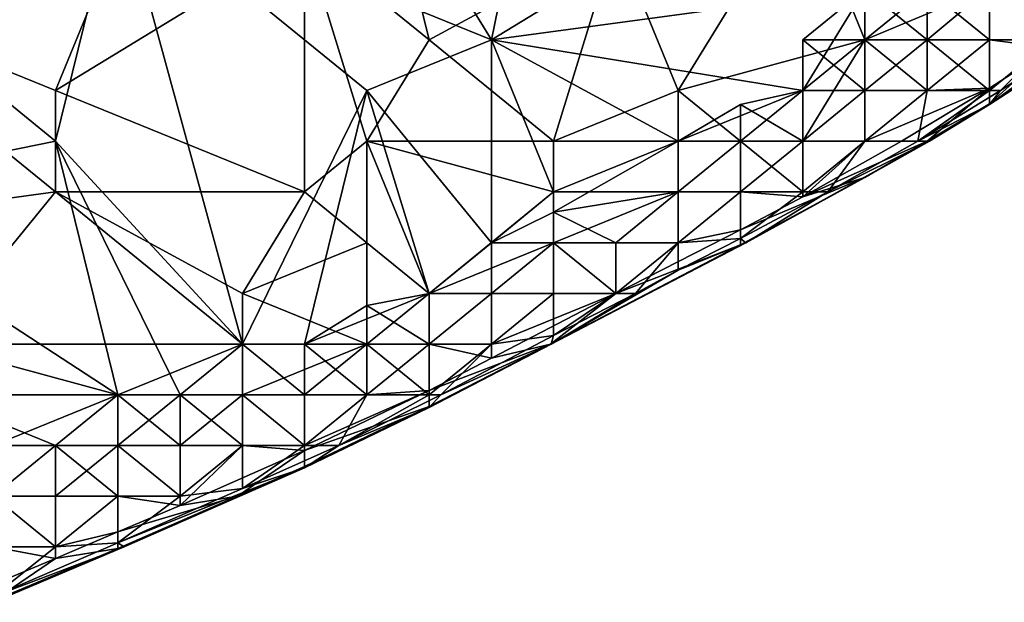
# Model space of a CAD drawing. Extents: x -0.7 to 0.7, y -0.35 to 0.35.
# Tile 139 of 226: x 0.479 to 0.5394, y -0.2903 to -0.2546. Entities that reach past the tile are written whole.
import ezdxf

# ---------------------------------------------------------------- set-up
doc = ezdxf.new("R2010")
doc.units = 0

msp = doc.modelspace()

# ---------------------------------------------------------------- linework, layer by layer
for points in [[(0.5079, -0.255846, 0.436947), (0.511718, -0.237202, 0.436933), (0.500263, -0.243417, 0.436937)], [(0.511718, -0.237202, 0.436933), (0.5079, -0.255846, 0.436947), (0.523174, -0.246524, 0.436911)], [(0.496444, -0.249631, 0.412422), (0.500263, -0.240309, 0.412451), (0.504081, -0.255846, 0.412409)], [(0.504081, -0.255846, 0.412409), (0.500263, -0.240309, 0.412451), (0.515537, -0.249631, 0.412425)], [(0.484989, -0.246524, 0.436934), (0.5079, -0.255846, 0.436947), (0.500263, -0.243417, 0.436937)], [(0.473533, -0.255846, 0.436961), (0.484989, -0.246524, 0.436934), (0.473533, -0.249631, 0.436987)], [(0.473533, -0.255846, 0.436961), (0.48117, -0.26206, 0.436967), (0.484989, -0.246524, 0.436934)], [(0.48117, -0.26206, 0.436967), (0.492626, -0.27449, 0.436888), (0.484989, -0.246524, 0.436934)], [(0.500263, -0.258953, 0.436957), (0.5079, -0.255846, 0.436947), (0.484989, -0.246524, 0.436934)], [(0.492626, -0.27449, 0.436888), (0.500263, -0.258953, 0.436957), (0.484989, -0.246524, 0.436934)], [(0.5079, -0.255846, 0.436947), (0.530811, -0.252738, 0.436895), (0.523174, -0.246524, 0.436911)], [(0.519356, -0.258953, 0.412198), (0.515537, -0.249631, 0.412425), (0.526993, -0.246524, 0.412409)], [(0.519356, -0.258953, 0.412198), (0.526993, -0.246524, 0.412409), (0.530811, -0.255846, 0.412246)], [(0.538448, -0.249631, 0.412243), (0.530811, -0.255846, 0.412246), (0.526993, -0.246524, 0.412409)], [(0.465896, -0.252738, 0.412433), (0.484989, -0.249631, 0.412426), (0.48117, -0.258953, 0.412395)], [(0.48117, -0.258953, 0.412395), (0.484989, -0.249631, 0.412426), (0.496444, -0.249631, 0.412422)], [(0.496444, -0.265168, 0.4124), (0.48117, -0.258953, 0.412395), (0.496444, -0.249631, 0.412422)], [(0.500263, -0.26206, 0.412382), (0.496444, -0.249631, 0.412422), (0.504081, -0.255846, 0.412409)], [(0.496444, -0.265168, 0.4124), (0.496444, -0.249631, 0.412422), (0.500263, -0.26206, 0.412382)], [(0.511718, -0.26206, 0.412224), (0.504081, -0.255846, 0.412409), (0.515537, -0.249631, 0.412425)], [(0.511718, -0.26206, 0.412224), (0.515537, -0.249631, 0.412425), (0.519356, -0.258953, 0.412198)], [(0.538448, -0.252627, 0.412463), (0.530811, -0.255846, 0.412246), (0.538448, -0.249631, 0.412243)], [(0.458259, -0.268275, 0.412427), (0.465896, -0.252738, 0.412433), (0.48117, -0.265168, 0.412405)], [(0.48117, -0.265168, 0.412405), (0.465896, -0.252738, 0.412433), (0.48117, -0.258953, 0.412395)], [(0.5079, -0.255846, 0.436947), (0.526993, -0.258953, 0.436931), (0.530811, -0.252738, 0.436895)], [(0.526993, -0.255846, 0.436912), (0.530811, -0.255846, 0.436906), (0.530811, -0.252738, 0.436895)], [(0.526993, -0.258953, 0.436931), (0.526993, -0.255846, 0.436912), (0.530811, -0.252738, 0.436895)], [(0.538448, -0.252627, 0.412463), (0.53463, -0.255846, 0.412563), (0.530811, -0.255846, 0.412246)], [(0.53463, -0.255846, 0.436773), (0.53463, -0.252738, 0.436908), (0.530811, -0.252738, 0.436895)], [(0.530811, -0.255846, 0.436906), (0.53463, -0.255846, 0.436773), (0.530811, -0.252738, 0.436895)], [(0.538448, -0.252627, 0.412463), (0.538448, -0.255846, 0.413682), (0.53463, -0.255846, 0.412563)], [(0.538448, -0.255846, 0.436033), (0.538448, -0.252738, 0.43683), (0.53463, -0.252738, 0.436908)], [(0.53463, -0.255846, 0.436773), (0.538448, -0.255846, 0.436033), (0.53463, -0.252738, 0.436908)], [(0.542267, -0.255846, 0.416539), (0.538448, -0.252627, 0.412463), (0.542267, -0.252738, 0.413338)], [(0.538448, -0.255846, 0.413682), (0.538448, -0.252627, 0.412463), (0.542267, -0.255846, 0.416539)], [(0.542267, -0.255846, 0.433729), (0.542267, -0.252738, 0.436317), (0.538448, -0.252738, 0.43683)], [(0.538448, -0.255846, 0.436033), (0.542267, -0.255846, 0.433729), (0.538448, -0.252738, 0.43683)], [(0.465896, -0.265168, 0.43698), (0.48117, -0.26206, 0.436967), (0.473533, -0.255846, 0.436961)], [(0.5079, -0.268275, 0.436975), (0.5079, -0.255846, 0.436947), (0.500263, -0.258953, 0.436957)], [(0.500263, -0.26206, 0.412382), (0.504081, -0.255846, 0.412409), (0.511718, -0.26206, 0.412224)], [(0.511718, -0.265168, 0.436978), (0.519356, -0.26206, 0.436971), (0.5079, -0.255846, 0.436947)], [(0.519356, -0.26206, 0.436971), (0.526993, -0.258953, 0.436931), (0.5079, -0.255846, 0.436947)], [(0.5079, -0.268275, 0.436975), (0.511718, -0.265168, 0.436978), (0.5079, -0.255846, 0.436947)], [(0.530811, -0.255846, 0.412246), (0.523174, -0.26206, 0.412459), (0.519356, -0.258953, 0.412198)], [(0.526993, -0.26206, 0.413269), (0.523174, -0.26206, 0.412459), (0.530811, -0.255846, 0.412246)], [(0.530811, -0.258953, 0.436631), (0.530811, -0.255846, 0.436906), (0.526993, -0.255846, 0.436912)], [(0.526993, -0.258953, 0.436931), (0.530811, -0.258953, 0.436631), (0.526993, -0.255846, 0.436912)], [(0.526993, -0.26206, 0.413269), (0.530811, -0.255846, 0.412246), (0.530811, -0.258953, 0.412801)], [(0.53463, -0.258953, 0.435528), (0.53463, -0.255846, 0.436773), (0.530811, -0.255846, 0.436906)], [(0.530811, -0.258953, 0.436631), (0.53463, -0.258953, 0.435528), (0.530811, -0.255846, 0.436906)], [(0.53463, -0.255846, 0.412563), (0.53463, -0.258953, 0.414278), (0.530811, -0.258953, 0.412801)], [(0.53463, -0.255846, 0.412563), (0.530811, -0.258953, 0.412801), (0.530811, -0.255846, 0.412246)], [(0.538448, -0.255846, 0.413682), (0.53463, -0.258953, 0.414278), (0.53463, -0.255846, 0.412563)], [(0.538448, -0.258798, 0.417355), (0.53463, -0.258953, 0.414278), (0.538448, -0.255846, 0.413682)], [(0.538448, -0.258953, 0.432786), (0.538448, -0.255846, 0.436033), (0.53463, -0.255846, 0.436773)], [(0.53463, -0.258953, 0.435528), (0.538448, -0.258953, 0.432786), (0.53463, -0.255846, 0.436773)], [(0.544586, -0.255846, 0.42714), (0.538448, -0.259771, 0.422247), (0.544465, -0.255846, 0.422247)], [(0.544465, -0.255846, 0.422247), (0.538448, -0.259771, 0.422247), (0.542267, -0.256322, 0.417355)], [(0.538448, -0.258953, 0.432786), (0.542267, -0.255846, 0.433729), (0.538448, -0.255846, 0.436033)], [(0.539124, -0.258953, 0.432032), (0.542267, -0.255846, 0.433729), (0.538448, -0.258953, 0.432786)], [(0.544586, -0.255846, 0.42714), (0.543877, -0.255846, 0.432032), (0.538448, -0.25981, 0.42714)], [(0.538448, -0.25981, 0.42714), (0.543877, -0.255846, 0.432032), (0.539124, -0.258953, 0.432032)], [(0.538448, -0.259771, 0.422247), (0.544586, -0.255846, 0.42714), (0.538448, -0.25981, 0.42714)], [(0.542267, -0.255846, 0.416539), (0.542267, -0.256322, 0.417355), (0.538448, -0.255846, 0.413682)], [(0.542267, -0.256322, 0.417355), (0.538448, -0.258798, 0.417355), (0.538448, -0.255846, 0.413682)], [(0.539124, -0.258953, 0.432032), (0.543877, -0.255846, 0.432032), (0.542267, -0.255846, 0.433729)], [(0.538448, -0.258798, 0.417355), (0.542267, -0.256322, 0.417355), (0.538448, -0.259771, 0.422247)], [(0.48117, -0.265168, 0.412405), (0.48117, -0.258953, 0.412395), (0.496444, -0.265168, 0.4124)], [(0.492626, -0.27449, 0.436888), (0.496444, -0.27449, 0.436885), (0.500263, -0.258953, 0.436957)], [(0.500263, -0.258953, 0.436957), (0.496444, -0.27449, 0.436885), (0.504081, -0.271382, 0.436933)], [(0.504081, -0.271382, 0.436933), (0.5079, -0.268275, 0.436975), (0.500263, -0.258953, 0.436957)], [(0.519356, -0.26206, 0.412208), (0.511718, -0.26206, 0.412224), (0.519356, -0.258953, 0.412198)], [(0.519356, -0.26206, 0.436971), (0.523174, -0.259799, 0.436924), (0.526993, -0.258953, 0.436931)], [(0.519356, -0.26206, 0.412208), (0.519356, -0.258953, 0.412198), (0.523174, -0.26206, 0.412459)], [(0.526993, -0.258953, 0.436931), (0.523174, -0.259799, 0.436924), (0.526993, -0.26206, 0.43631)], [(0.526993, -0.26206, 0.43631), (0.530811, -0.26206, 0.434721), (0.530811, -0.258953, 0.436631)], [(0.526993, -0.258953, 0.436931), (0.526993, -0.26206, 0.43631), (0.530811, -0.258953, 0.436631)], [(0.530811, -0.258953, 0.412801), (0.530811, -0.26206, 0.415305), (0.526993, -0.26206, 0.413269)], [(0.538448, -0.258798, 0.417355), (0.530811, -0.26206, 0.415305), (0.53463, -0.258953, 0.414278)], [(0.538448, -0.258798, 0.417355), (0.533058, -0.26206, 0.417355), (0.530811, -0.26206, 0.415305)], [(0.53463, -0.258953, 0.414278), (0.530811, -0.26206, 0.415305), (0.530811, -0.258953, 0.412801)], [(0.530811, -0.26206, 0.434721), (0.53463, -0.258953, 0.435528), (0.530811, -0.258953, 0.436631)], [(0.534064, -0.26206, 0.432032), (0.53463, -0.258953, 0.435528), (0.530811, -0.26206, 0.434721)], [(0.533058, -0.26206, 0.417355), (0.538448, -0.258798, 0.417355), (0.53463, -0.26206, 0.422089)], [(0.53463, -0.258953, 0.435528), (0.534064, -0.26206, 0.432032), (0.538448, -0.258953, 0.432786)], [(0.534064, -0.26206, 0.432032), (0.539124, -0.258953, 0.432032), (0.538448, -0.258953, 0.432786)], [(0.538448, -0.25981, 0.42714), (0.539124, -0.258953, 0.432032), (0.534064, -0.26206, 0.432032)], [(0.538448, -0.258798, 0.417355), (0.538448, -0.259771, 0.422247), (0.53463, -0.26206, 0.422089)], [(0.523174, -0.26206, 0.436851), (0.523174, -0.259799, 0.436924), (0.519356, -0.26206, 0.436971)], [(0.526993, -0.26206, 0.43631), (0.523174, -0.259799, 0.436924), (0.523174, -0.26206, 0.436851)], [(0.53477, -0.26206, 0.42714), (0.538448, -0.25981, 0.42714), (0.534064, -0.26206, 0.432032)], [(0.538448, -0.259771, 0.422247), (0.538448, -0.25981, 0.42714), (0.53463, -0.26206, 0.422089)], [(0.53463, -0.26206, 0.422089), (0.538448, -0.25981, 0.42714), (0.53477, -0.26206, 0.42714)], [(0.484989, -0.277597, 0.436848), (0.48117, -0.26206, 0.436967), (0.465896, -0.265168, 0.43698)], [(0.488807, -0.277597, 0.436856), (0.492626, -0.27449, 0.436888), (0.48117, -0.26206, 0.436967)], [(0.484989, -0.277597, 0.436848), (0.488807, -0.277597, 0.436856), (0.48117, -0.26206, 0.436967)], [(0.500263, -0.268275, 0.412298), (0.496444, -0.265168, 0.4124), (0.500263, -0.26206, 0.412382)], [(0.500263, -0.26206, 0.412382), (0.511718, -0.26206, 0.412224), (0.511718, -0.265168, 0.412201)], [(0.511718, -0.265168, 0.412201), (0.504081, -0.271382, 0.41244), (0.500263, -0.26206, 0.412382)], [(0.500263, -0.268275, 0.412298), (0.500263, -0.26206, 0.412382), (0.504081, -0.271382, 0.41244)], [(0.519356, -0.265168, 0.43667), (0.519356, -0.26206, 0.436971), (0.511718, -0.266397, 0.436924)], [(0.511718, -0.266397, 0.436924), (0.519356, -0.26206, 0.436971), (0.511718, -0.265168, 0.436978)], [(0.511718, -0.265168, 0.412201), (0.511718, -0.26206, 0.412224), (0.519356, -0.26206, 0.412208)], [(0.519356, -0.26206, 0.412208), (0.519356, -0.265168, 0.412791), (0.511718, -0.265168, 0.412201)], [(0.519356, -0.265168, 0.43667), (0.523174, -0.265168, 0.435696), (0.523174, -0.26206, 0.436851)], [(0.519356, -0.26206, 0.436971), (0.519356, -0.265168, 0.43667), (0.523174, -0.26206, 0.436851)], [(0.519356, -0.265168, 0.412791), (0.523174, -0.26206, 0.412459), (0.523174, -0.265168, 0.41407)], [(0.523174, -0.26206, 0.412459), (0.519356, -0.265168, 0.412791), (0.519356, -0.26206, 0.412208)], [(0.526993, -0.265168, 0.433456), (0.526993, -0.26206, 0.43631), (0.523174, -0.26206, 0.436851)], [(0.523174, -0.265168, 0.435696), (0.526993, -0.265168, 0.433456), (0.523174, -0.26206, 0.436851)], [(0.526993, -0.26206, 0.413269), (0.526993, -0.265168, 0.416786), (0.523174, -0.265168, 0.41407)], [(0.523174, -0.26206, 0.412459), (0.526993, -0.26206, 0.413269), (0.523174, -0.265168, 0.41407)], [(0.528537, -0.265168, 0.432032), (0.523508, -0.268275, 0.42714), (0.53477, -0.26206, 0.42714)], [(0.53477, -0.26206, 0.42714), (0.523508, -0.268275, 0.42714), (0.530811, -0.264279, 0.422247)], [(0.526993, -0.265474, 0.417355), (0.53463, -0.26206, 0.422089), (0.530811, -0.264279, 0.422247)], [(0.533058, -0.26206, 0.417355), (0.53463, -0.26206, 0.422089), (0.526993, -0.265474, 0.417355)], [(0.526993, -0.265474, 0.417355), (0.530811, -0.26206, 0.415305), (0.533058, -0.26206, 0.417355)], [(0.526993, -0.265168, 0.433456), (0.530811, -0.26206, 0.434721), (0.526993, -0.26206, 0.43631)], [(0.528537, -0.265168, 0.432032), (0.530811, -0.26206, 0.434721), (0.526993, -0.265168, 0.433456)], [(0.530811, -0.26206, 0.415305), (0.526993, -0.265168, 0.416786), (0.526993, -0.26206, 0.413269)], [(0.526993, -0.265474, 0.417355), (0.526993, -0.265168, 0.416786), (0.530811, -0.26206, 0.415305)], [(0.528537, -0.265168, 0.432032), (0.534064, -0.26206, 0.432032), (0.530811, -0.26206, 0.434721)], [(0.53477, -0.26206, 0.42714), (0.534064, -0.26206, 0.432032), (0.528537, -0.265168, 0.432032)], [(0.530811, -0.264279, 0.422247), (0.53463, -0.26206, 0.422089), (0.53477, -0.26206, 0.42714)], [(0.523174, -0.267496, 0.417355), (0.530811, -0.264279, 0.422247), (0.523174, -0.268402, 0.422247)], [(0.530811, -0.264279, 0.422247), (0.523508, -0.268275, 0.42714), (0.523174, -0.268402, 0.422247)], [(0.523174, -0.267496, 0.417355), (0.526993, -0.265474, 0.417355), (0.530811, -0.264279, 0.422247)], [(0.473533, -0.27449, 0.41241), (0.458259, -0.268275, 0.412427), (0.48117, -0.265168, 0.412405)], [(0.484989, -0.277597, 0.436848), (0.465896, -0.265168, 0.43698), (0.473533, -0.277597, 0.436864)], [(0.473533, -0.27449, 0.41241), (0.48117, -0.265168, 0.412405), (0.492626, -0.27449, 0.412291)], [(0.492626, -0.271382, 0.412326), (0.48117, -0.265168, 0.412405), (0.496444, -0.265168, 0.4124)], [(0.492626, -0.27449, 0.412291), (0.48117, -0.265168, 0.412405), (0.492626, -0.271382, 0.412326)], [(0.492626, -0.271382, 0.412326), (0.496444, -0.265168, 0.4124), (0.500263, -0.268275, 0.412298)], [(0.511718, -0.268275, 0.412559), (0.504081, -0.271382, 0.41244), (0.511718, -0.265168, 0.412201)], [(0.5079, -0.268275, 0.436975), (0.511718, -0.266397, 0.436924), (0.511718, -0.265168, 0.436978)], [(0.511718, -0.266397, 0.436924), (0.515537, -0.268275, 0.436251), (0.519356, -0.265168, 0.43667)], [(0.511718, -0.268275, 0.412559), (0.519356, -0.265168, 0.412791), (0.515537, -0.268275, 0.413385)], [(0.519356, -0.265168, 0.412791), (0.511718, -0.268275, 0.412559), (0.511718, -0.265168, 0.412201)], [(0.515537, -0.268275, 0.436251), (0.519356, -0.268275, 0.434615), (0.519356, -0.265168, 0.43667)], [(0.519356, -0.265168, 0.412791), (0.519356, -0.268275, 0.415377), (0.515537, -0.268275, 0.413385)], [(0.519356, -0.268275, 0.434615), (0.523174, -0.265168, 0.435696), (0.519356, -0.265168, 0.43667)], [(0.523174, -0.268017, 0.432032), (0.523174, -0.265168, 0.435696), (0.519356, -0.268275, 0.434615)], [(0.523174, -0.265168, 0.41407), (0.519356, -0.268275, 0.415377), (0.519356, -0.265168, 0.412791)], [(0.523174, -0.267496, 0.417355), (0.519356, -0.268275, 0.415377), (0.523174, -0.265168, 0.41407)], [(0.526993, -0.265168, 0.416786), (0.526993, -0.265474, 0.417355), (0.523174, -0.265168, 0.41407)], [(0.526993, -0.265474, 0.417355), (0.523174, -0.267496, 0.417355), (0.523174, -0.265168, 0.41407)], [(0.523174, -0.265168, 0.435696), (0.523174, -0.268017, 0.432032), (0.526993, -0.265168, 0.433456)], [(0.523174, -0.268017, 0.432032), (0.528537, -0.265168, 0.432032), (0.526993, -0.265168, 0.433456)], [(0.523508, -0.268275, 0.42714), (0.528537, -0.265168, 0.432032), (0.523174, -0.268017, 0.432032)], [(0.511718, -0.268275, 0.436843), (0.511718, -0.266397, 0.436924), (0.5079, -0.268275, 0.436975)], [(0.515537, -0.268275, 0.436251), (0.511718, -0.266397, 0.436924), (0.511718, -0.268275, 0.436843)], [(0.523174, -0.267496, 0.417355), (0.523174, -0.268402, 0.422247), (0.515537, -0.271382, 0.417257)], [(0.515537, -0.271382, 0.417257), (0.519356, -0.268275, 0.415377), (0.523174, -0.267496, 0.417355)], [(0.519356, -0.269952, 0.432032), (0.523174, -0.268017, 0.432032), (0.519356, -0.268275, 0.434615)], [(0.523508, -0.268275, 0.42714), (0.523174, -0.268017, 0.432032), (0.519356, -0.269952, 0.432032)], [(0.500263, -0.27449, 0.412701), (0.492626, -0.271382, 0.412326), (0.500263, -0.268275, 0.412298)], [(0.504081, -0.271382, 0.41244), (0.500263, -0.27449, 0.412701), (0.500263, -0.268275, 0.412298)], [(0.5079, -0.271382, 0.412973), (0.504081, -0.271382, 0.41244), (0.511718, -0.268275, 0.412559)], [(0.5079, -0.271382, 0.436615), (0.5079, -0.268275, 0.436975), (0.504081, -0.271382, 0.436933)], [(0.5079, -0.271382, 0.436615), (0.511718, -0.271382, 0.435482), (0.511718, -0.268275, 0.436843)], [(0.5079, -0.268275, 0.436975), (0.5079, -0.271382, 0.436615), (0.511718, -0.268275, 0.436843)], [(0.511718, -0.268275, 0.412559), (0.511718, -0.271382, 0.414389), (0.5079, -0.271382, 0.412973)], [(0.511524, -0.27449, 0.422247), (0.523174, -0.268402, 0.422247), (0.511564, -0.27449, 0.42714)], [(0.511524, -0.27449, 0.422247), (0.515537, -0.271382, 0.417257), (0.523174, -0.268402, 0.422247)], [(0.523508, -0.268275, 0.42714), (0.519356, -0.269952, 0.432032), (0.511564, -0.27449, 0.42714)], [(0.523174, -0.268402, 0.422247), (0.523508, -0.268275, 0.42714), (0.511564, -0.27449, 0.42714)], [(0.515537, -0.271382, 0.433153), (0.515537, -0.268275, 0.436251), (0.511718, -0.268275, 0.436843)], [(0.511718, -0.271382, 0.435482), (0.515537, -0.271382, 0.433153), (0.511718, -0.268275, 0.436843)], [(0.515537, -0.271382, 0.417257), (0.511718, -0.268275, 0.412559), (0.515537, -0.268275, 0.413385)], [(0.511718, -0.271382, 0.414389), (0.511718, -0.268275, 0.412559), (0.515537, -0.271382, 0.417257)], [(0.515537, -0.271382, 0.433153), (0.519356, -0.268275, 0.434615), (0.515537, -0.268275, 0.436251)], [(0.516739, -0.271382, 0.432032), (0.519356, -0.268275, 0.434615), (0.515537, -0.271382, 0.433153)], [(0.519356, -0.268275, 0.415377), (0.515537, -0.271382, 0.417257), (0.515537, -0.268275, 0.413385)], [(0.516739, -0.271382, 0.432032), (0.519356, -0.269952, 0.432032), (0.519356, -0.268275, 0.434615)], [(0.511564, -0.27449, 0.42714), (0.519356, -0.269952, 0.432032), (0.516739, -0.271382, 0.432032)], [(0.492626, -0.277597, 0.412577), (0.492626, -0.271382, 0.412326), (0.500263, -0.27449, 0.412701)], [(0.492626, -0.271382, 0.412326), (0.492626, -0.277597, 0.412577), (0.492626, -0.27449, 0.412291)], [(0.504081, -0.271382, 0.436933), (0.496444, -0.27449, 0.436885), (0.500263, -0.272117, 0.436924)], [(0.504081, -0.271382, 0.436933), (0.500263, -0.272117, 0.436924), (0.504081, -0.27449, 0.436136)], [(0.500263, -0.27449, 0.412701), (0.504081, -0.271382, 0.41244), (0.504081, -0.27449, 0.413661)], [(0.504081, -0.27449, 0.436136), (0.5079, -0.27449, 0.434375), (0.5079, -0.271382, 0.436615)], [(0.504081, -0.271382, 0.436933), (0.504081, -0.27449, 0.436136), (0.5079, -0.271382, 0.436615)], [(0.5079, -0.271382, 0.412973), (0.5079, -0.27449, 0.415845), (0.504081, -0.27449, 0.413661)], [(0.5079, -0.271382, 0.412973), (0.504081, -0.27449, 0.413661), (0.504081, -0.271382, 0.41244)], [(0.5079, -0.27449, 0.434375), (0.511718, -0.271382, 0.435482), (0.5079, -0.271382, 0.436615)], [(0.511718, -0.273959, 0.432032), (0.511718, -0.271382, 0.435482), (0.5079, -0.27449, 0.434375)], [(0.511718, -0.271382, 0.414389), (0.5079, -0.27449, 0.415845), (0.5079, -0.271382, 0.412973)], [(0.515537, -0.271382, 0.417257), (0.5079, -0.27449, 0.415845), (0.511718, -0.271382, 0.414389)], [(0.511524, -0.27449, 0.422247), (0.5079, -0.275358, 0.417355), (0.515537, -0.271382, 0.417257)], [(0.5079, -0.275358, 0.417355), (0.5079, -0.27449, 0.415845), (0.515537, -0.271382, 0.417257)], [(0.511718, -0.273959, 0.432032), (0.511564, -0.27449, 0.42714), (0.516739, -0.271382, 0.432032)], [(0.511718, -0.271382, 0.435482), (0.511718, -0.273959, 0.432032), (0.515537, -0.271382, 0.433153)], [(0.511718, -0.273959, 0.432032), (0.516739, -0.271382, 0.432032), (0.515537, -0.271382, 0.433153)], [(0.496444, -0.27449, 0.436885), (0.500263, -0.27449, 0.436781), (0.500263, -0.272117, 0.436924)], [(0.504081, -0.27449, 0.436136), (0.500263, -0.272117, 0.436924), (0.500263, -0.27449, 0.436781)], [(0.504806, -0.277597, 0.432032), (0.511718, -0.273959, 0.432032), (0.5079, -0.27449, 0.434375)], [(0.511718, -0.273959, 0.432032), (0.504806, -0.277597, 0.432032), (0.511564, -0.27449, 0.42714)], [(0.484989, -0.277597, 0.412244), (0.473533, -0.27449, 0.41241), (0.492626, -0.27449, 0.412291)], [(0.477351, -0.280704, 0.412252), (0.473533, -0.27449, 0.41241), (0.484989, -0.277597, 0.412244)], [(0.484989, -0.277597, 0.412244), (0.492626, -0.27449, 0.412291), (0.488807, -0.277597, 0.412319)], [(0.492626, -0.277597, 0.436784), (0.492626, -0.27449, 0.436888), (0.488807, -0.277597, 0.436856)], [(0.492626, -0.277597, 0.412577), (0.488807, -0.277597, 0.412319), (0.492626, -0.27449, 0.412291)], [(0.500263, -0.27449, 0.412701), (0.496444, -0.277597, 0.413257), (0.492626, -0.277597, 0.412577)], [(0.496444, -0.277597, 0.436428), (0.496444, -0.27449, 0.436885), (0.492626, -0.27449, 0.436888)], [(0.492626, -0.277597, 0.436784), (0.496444, -0.277597, 0.436428), (0.492626, -0.27449, 0.436888)], [(0.500263, -0.277597, 0.435256), (0.500263, -0.27449, 0.436781), (0.496444, -0.27449, 0.436885)], [(0.496444, -0.277597, 0.436428), (0.500263, -0.277597, 0.435256), (0.496444, -0.27449, 0.436885)], [(0.500263, -0.27449, 0.412701), (0.500263, -0.277597, 0.414847), (0.496444, -0.277597, 0.413257)], [(0.504081, -0.277597, 0.432741), (0.504081, -0.27449, 0.436136), (0.500263, -0.27449, 0.436781)], [(0.500263, -0.277597, 0.435256), (0.504081, -0.277597, 0.432741), (0.500263, -0.27449, 0.436781)], [(0.504081, -0.27449, 0.413661), (0.500263, -0.277597, 0.414847), (0.500263, -0.27449, 0.412701)], [(0.504081, -0.277327, 0.417355), (0.500263, -0.277597, 0.414847), (0.504081, -0.27449, 0.413661)], [(0.5079, -0.275358, 0.417355), (0.504081, -0.277327, 0.417355), (0.504081, -0.27449, 0.413661)], [(0.504806, -0.277597, 0.432032), (0.504081, -0.278373, 0.42714), (0.511564, -0.27449, 0.42714)], [(0.511564, -0.27449, 0.42714), (0.504081, -0.278373, 0.42714), (0.511524, -0.27449, 0.422247)], [(0.504081, -0.277597, 0.432741), (0.5079, -0.27449, 0.434375), (0.504081, -0.27449, 0.436136)], [(0.504806, -0.277597, 0.432032), (0.5079, -0.27449, 0.434375), (0.504081, -0.277597, 0.432741)], [(0.511524, -0.27449, 0.422247), (0.504081, -0.278373, 0.42714), (0.504081, -0.278313, 0.422247)], [(0.504081, -0.277327, 0.417355), (0.5079, -0.275358, 0.417355), (0.511524, -0.27449, 0.422247)], [(0.504081, -0.277327, 0.417355), (0.511524, -0.27449, 0.422247), (0.504081, -0.278313, 0.422247)], [(0.5079, -0.27449, 0.415845), (0.5079, -0.275358, 0.417355), (0.504081, -0.27449, 0.413661)], [(0.48117, -0.280704, 0.436841), (0.484989, -0.277597, 0.436848), (0.473533, -0.277597, 0.436864)], [(0.477351, -0.283811, 0.436825), (0.48117, -0.280704, 0.436841), (0.473533, -0.277597, 0.436864)], [(0.477351, -0.280704, 0.412252), (0.484989, -0.277597, 0.412244), (0.48117, -0.280704, 0.412291)], [(0.484989, -0.280704, 0.436801), (0.484989, -0.277597, 0.436848), (0.48117, -0.280704, 0.436841)], [(0.484989, -0.277597, 0.412244), (0.484989, -0.280704, 0.412503), (0.48117, -0.280704, 0.412291)], [(0.488807, -0.280704, 0.436487), (0.488807, -0.277597, 0.436856), (0.484989, -0.277597, 0.436848)], [(0.484989, -0.280704, 0.436801), (0.488807, -0.280704, 0.436487), (0.484989, -0.277597, 0.436848)], [(0.484989, -0.277597, 0.412244), (0.488807, -0.277597, 0.412319), (0.484989, -0.280704, 0.412503)], [(0.484989, -0.280704, 0.412503), (0.488807, -0.277597, 0.412319), (0.488807, -0.280704, 0.413067)], [(0.492626, -0.280704, 0.435637), (0.492626, -0.277597, 0.436784), (0.488807, -0.277597, 0.436856)], [(0.488807, -0.280704, 0.436487), (0.492626, -0.280704, 0.435637), (0.488807, -0.277597, 0.436856)], [(0.492626, -0.277597, 0.412577), (0.492626, -0.280704, 0.414358), (0.488807, -0.280704, 0.413067)], [(0.492626, -0.277597, 0.412577), (0.488807, -0.280704, 0.413067), (0.488807, -0.277597, 0.412319)], [(0.496444, -0.280704, 0.416767), (0.492626, -0.277597, 0.412577), (0.496444, -0.277597, 0.413257)], [(0.492626, -0.280704, 0.414358), (0.492626, -0.277597, 0.412577), (0.496444, -0.280704, 0.416767)], [(0.496444, -0.280704, 0.433693), (0.496444, -0.277597, 0.436428), (0.492626, -0.277597, 0.436784)], [(0.492626, -0.280704, 0.435637), (0.496444, -0.280704, 0.433693), (0.492626, -0.277597, 0.436784)], [(0.504081, -0.277327, 0.417355), (0.504081, -0.278313, 0.422247), (0.496444, -0.281009, 0.417355)], [(0.504081, -0.277327, 0.417355), (0.496444, -0.280704, 0.416767), (0.500263, -0.277597, 0.414847)], [(0.504081, -0.277327, 0.417355), (0.496444, -0.281009, 0.417355), (0.496444, -0.280704, 0.416767)], [(0.496444, -0.280704, 0.433693), (0.500263, -0.277597, 0.435256), (0.496444, -0.277597, 0.436428)], [(0.49854, -0.280704, 0.432032), (0.500263, -0.277597, 0.435256), (0.496444, -0.280704, 0.433693)], [(0.500263, -0.277597, 0.414847), (0.496444, -0.280704, 0.416767), (0.496444, -0.277597, 0.413257)], [(0.500263, -0.277597, 0.435256), (0.49854, -0.280704, 0.432032), (0.504081, -0.277597, 0.432741)], [(0.49854, -0.280704, 0.432032), (0.504806, -0.277597, 0.432032), (0.504081, -0.277597, 0.432741)], [(0.49854, -0.280704, 0.432032), (0.504081, -0.278373, 0.42714), (0.504806, -0.277597, 0.432032)], [(0.504081, -0.278313, 0.422247), (0.504081, -0.278373, 0.42714), (0.496444, -0.281987, 0.422247)], [(0.496444, -0.281009, 0.417355), (0.504081, -0.278313, 0.422247), (0.496444, -0.281987, 0.422247)], [(0.504081, -0.278373, 0.42714), (0.49854, -0.280704, 0.432032), (0.496444, -0.282069, 0.42714)], [(0.496444, -0.281987, 0.422247), (0.504081, -0.278373, 0.42714), (0.496444, -0.282069, 0.42714)], [(0.477351, -0.283811, 0.436825), (0.48117, -0.283811, 0.436568), (0.48117, -0.280704, 0.436841)], [(0.477351, -0.283811, 0.412496), (0.48117, -0.280704, 0.412291), (0.48117, -0.283811, 0.412948)], [(0.48117, -0.280704, 0.412291), (0.477351, -0.283811, 0.412496), (0.477351, -0.280704, 0.412252)], [(0.484989, -0.283811, 0.435783), (0.484989, -0.280704, 0.436801), (0.48117, -0.280704, 0.436841)], [(0.48117, -0.283811, 0.436568), (0.484989, -0.283811, 0.435783), (0.48117, -0.280704, 0.436841)], [(0.484989, -0.280704, 0.412503), (0.484989, -0.283811, 0.414094), (0.48117, -0.283811, 0.412948)], [(0.484989, -0.280704, 0.412503), (0.48117, -0.283811, 0.412948), (0.48117, -0.280704, 0.412291)], [(0.484989, -0.283811, 0.435783), (0.488807, -0.283811, 0.434092), (0.484989, -0.280704, 0.436801)], [(0.488807, -0.283811, 0.416278), (0.484989, -0.280704, 0.412503), (0.488807, -0.280704, 0.413067)], [(0.484989, -0.283811, 0.414094), (0.484989, -0.280704, 0.412503), (0.488807, -0.283811, 0.416278)], [(0.488807, -0.283811, 0.434092), (0.488807, -0.280704, 0.436487), (0.484989, -0.280704, 0.436801)], [(0.496444, -0.281009, 0.417355), (0.488807, -0.284381, 0.417355), (0.492626, -0.280704, 0.414358)], [(0.488807, -0.283811, 0.434092), (0.492626, -0.280704, 0.435637), (0.488807, -0.280704, 0.436487)], [(0.492626, -0.283352, 0.432032), (0.492626, -0.280704, 0.435637), (0.488807, -0.283811, 0.434092)], [(0.492626, -0.280704, 0.414358), (0.488807, -0.283811, 0.416278), (0.488807, -0.280704, 0.413067)], [(0.488807, -0.284381, 0.417355), (0.488807, -0.283811, 0.416278), (0.492626, -0.280704, 0.414358)], [(0.492626, -0.280704, 0.435637), (0.492626, -0.283352, 0.432032), (0.496444, -0.280704, 0.433693)], [(0.492626, -0.283352, 0.432032), (0.49854, -0.280704, 0.432032), (0.496444, -0.280704, 0.433693)], [(0.492626, -0.283352, 0.432032), (0.496444, -0.282069, 0.42714), (0.49854, -0.280704, 0.432032)], [(0.496444, -0.280704, 0.416767), (0.496444, -0.281009, 0.417355), (0.492626, -0.280704, 0.414358)], [(0.488807, -0.284381, 0.417355), (0.496444, -0.281009, 0.417355), (0.492329, -0.283811, 0.422247)], [(0.492329, -0.283811, 0.422247), (0.496444, -0.281009, 0.417355), (0.496444, -0.281987, 0.422247)], [(0.492329, -0.283811, 0.422247), (0.496444, -0.281987, 0.422247), (0.496444, -0.282069, 0.42714)], [(0.496444, -0.282069, 0.42714), (0.492626, -0.283352, 0.432032), (0.484989, -0.286684, 0.432032)], [(0.485384, -0.286919, 0.42714), (0.496444, -0.282069, 0.42714), (0.484989, -0.286684, 0.432032)], [(0.492329, -0.283811, 0.422247), (0.496444, -0.282069, 0.42714), (0.484989, -0.287021, 0.422247)], [(0.484989, -0.287021, 0.422247), (0.496444, -0.282069, 0.42714), (0.485384, -0.286919, 0.42714)], [(0.48117, -0.286919, 0.434363), (0.48117, -0.283811, 0.436568), (0.477351, -0.283811, 0.436825)], [(0.477351, -0.286919, 0.435921), (0.48117, -0.286919, 0.434363), (0.477351, -0.283811, 0.436825)], [(0.48117, -0.286919, 0.416026), (0.477351, -0.283811, 0.412496), (0.48117, -0.283811, 0.412948)], [(0.477351, -0.286919, 0.41398), (0.477351, -0.283811, 0.412496), (0.48117, -0.286919, 0.416026)], [(0.48117, -0.286919, 0.434363), (0.484989, -0.283811, 0.435783), (0.48117, -0.283811, 0.436568)], [(0.484989, -0.286684, 0.432032), (0.484989, -0.283811, 0.435783), (0.48117, -0.286919, 0.434363)], [(0.484989, -0.283811, 0.414094), (0.48117, -0.286919, 0.416026), (0.48117, -0.283811, 0.412948)], [(0.484989, -0.286007, 0.417355), (0.48117, -0.286919, 0.416026), (0.484989, -0.283811, 0.414094)], [(0.484989, -0.286684, 0.432032), (0.492626, -0.283352, 0.432032), (0.488807, -0.283811, 0.434092)], [(0.488807, -0.283811, 0.416278), (0.488807, -0.284381, 0.417355), (0.484989, -0.283811, 0.414094)], [(0.488807, -0.284381, 0.417355), (0.484989, -0.286007, 0.417355), (0.484989, -0.283811, 0.414094)], [(0.484989, -0.283811, 0.435783), (0.484989, -0.286684, 0.432032), (0.488807, -0.283811, 0.434092)], [(0.484989, -0.286007, 0.417355), (0.488807, -0.284381, 0.417355), (0.492329, -0.283811, 0.422247)], [(0.484989, -0.286007, 0.417355), (0.492329, -0.283811, 0.422247), (0.484989, -0.287021, 0.422247)], [(0.484989, -0.286007, 0.417355), (0.484989, -0.287021, 0.422247), (0.48117, -0.287643, 0.417355)], [(0.48117, -0.287643, 0.417355), (0.48117, -0.286919, 0.416026), (0.484989, -0.286007, 0.417355)], [(0.477351, -0.289964, 0.432032), (0.484989, -0.286684, 0.432032), (0.48117, -0.286919, 0.434363)], [(0.484989, -0.286684, 0.432032), (0.477351, -0.289964, 0.432032), (0.485384, -0.286919, 0.42714)], [(0.48117, -0.287643, 0.417355), (0.477351, -0.28923, 0.417355), (0.477351, -0.286919, 0.41398)], [(0.485384, -0.286919, 0.42714), (0.477351, -0.289964, 0.432032), (0.477351, -0.29032, 0.42714)], [(0.477351, -0.29032, 0.42714), (0.484989, -0.287021, 0.422247), (0.485384, -0.286919, 0.42714)], [(0.477351, -0.286919, 0.435921), (0.477351, -0.289964, 0.432032), (0.48117, -0.286919, 0.434363)], [(0.48117, -0.286919, 0.416026), (0.48117, -0.287643, 0.417355), (0.477351, -0.286919, 0.41398)], [(0.477351, -0.290227, 0.422247), (0.484989, -0.287021, 0.422247), (0.477351, -0.29032, 0.42714)], [(0.48117, -0.287643, 0.417355), (0.484989, -0.287021, 0.422247), (0.477351, -0.290227, 0.422247)], [(0.477351, -0.28923, 0.417355), (0.48117, -0.287643, 0.417355), (0.477351, -0.290227, 0.422247)]]:
    msp.add_3dface(points)

doc.saveas('drawing.dxf')
